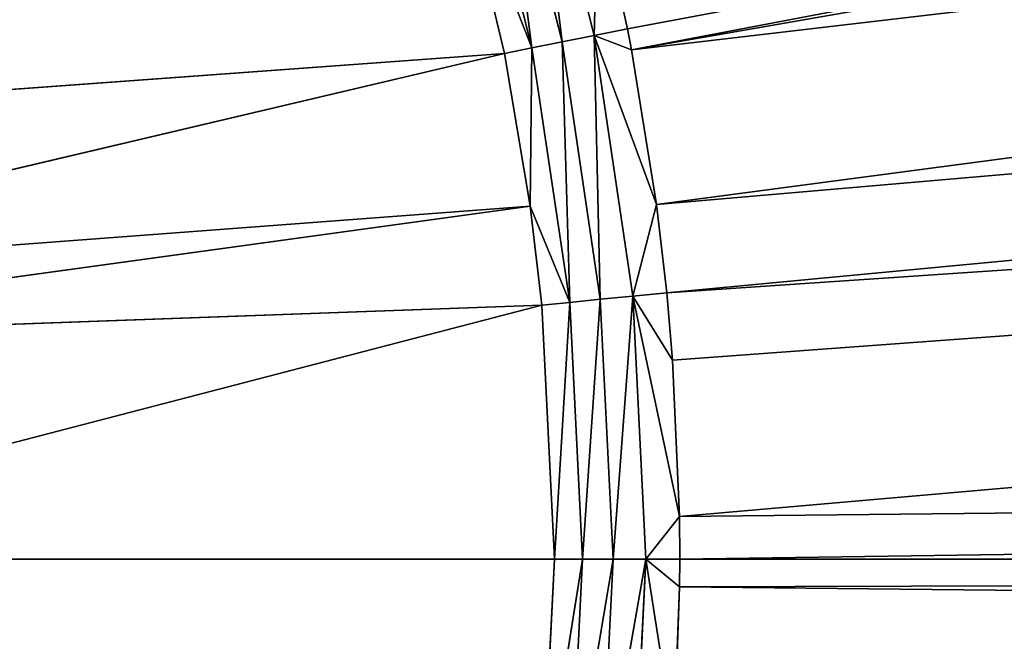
# Model space of a CAD drawing. Extents: x 0 to 500, y 0 to 420.
# Tile 200 of 256: x 278 to 292, y 199 to 207. Entities that reach past the tile are written whole.
import ezdxf

# ---------------------------------------------------------------- set-up
doc = ezdxf.new("R2010")
doc.units = 0
doc.header["$LTSCALE"] = 25.4
doc.layers.get('0').update_dxf_attribs({"linetype": 'CONTINUOUS'})

# ---------------------------------------------------------------- blocks, each defined once
blk = doc.blocks.new('5902539864175_-_S_STL')
at = {"color": 0}
for p, q in [((286.556, 23.068, 212.729), (434.798, 33.617, 184.731)), ((286.556, 23.068, 212.729), (434.798, 33.617, 184.731)), ((434.798, 33.617, 184.731), (286.612, 23.068, 213.016)), ((434.798, 33.617, 184.731), (286.612, 23.068, 213.016)), ((286.612, 23.068, 213.016), (434.784, 33.587, 187.082)), ((286.612, 23.068, 213.016), (434.784, 33.587, 187.082)), ((286.612, 23.068, 213.016), (434.743, 33.492, 195.656)), ((286.612, 23.068, 213.016), (434.743, 33.492, 195.656)), ((286.954, 23.068, 215.135), (434.743, 33.492, 195.656)), ((286.954, 23.068, 215.135), (434.743, 33.492, 195.656)), ((286.954, 23.068, 215.135), (434.718, 33.437, 202.449)), ((286.954, 23.068, 215.135), (434.718, 33.437, 202.449)), ((287.093, 23.068, 216.347), (434.718, 33.437, 202.449)), ((287.093, 23.068, 216.347), (434.718, 33.437, 202.449)), ((287.093, 23.068, 216.347), (434.708, 33.413, 206.426)), ((287.093, 23.068, 216.347), (434.708, 33.413, 206.426)), ((287.172, 23.068, 217.27), (434.708, 33.413, 206.426)), ((287.172, 23.068, 217.27), (434.708, 33.413, 206.426)), ((287.268, 23.068, 219.415), (434.708, 33.413, 206.426)), ((287.268, 23.068, 219.415), (434.708, 33.413, 206.426)), ((287.268, 23.068, 219.415), (434.692, 33.378, 217.82)), ((287.268, 23.068, 219.415), (434.692, 33.378, 217.82)), ((434.692, 33.377, 221.872), (287.27, 23.068, 220.378)), ((434.692, 33.377, 220), (287.27, 23.068, 220.378)), ((434.692, 33.377, 221.872), (287.27, 23.068, 220.378)), ((434.692, 33.377, 220), (287.27, 23.068, 220.378)), ((287.272, 23.068, 220), (434.692, 33.378, 217.82)), ((287.272, 23.068, 220), (434.692, 33.378, 217.82)), ((434.692, 33.377, 220), (287.272, 23.068, 220)), ((434.692, 33.377, 220), (287.272, 23.068, 220)), ((285.659, 22.857, 212.907), (285.222, 22.998, 209.316)), ((286.1, 22.998, 212.819), (285.222, 22.998, 209.316)), ((285.659, 22.857, 212.907), (285.222, 22.998, 209.316)), ((286.1, 22.998, 212.819), (285.222, 22.998, 209.316)), ((286.1, 22.998, 212.819), (285.659, 22.857, 212.907)), ((286.1, 22.998, 212.819), (285.659, 22.857, 212.907)), ((286.556, 23.068, 212.729), (286.1, 22.998, 212.819)), ((286.1, 22.998, 212.819), (286.612, 23.068, 213.016)), ((286.1, 22.998, 212.819), (286.612, 23.068, 213.016)), ((286.1, 22.998, 212.819), (286.954, 23.068, 215.135)), ((286.1, 22.998, 212.819), (286.954, 23.068, 215.135)), ((286.1, 22.998, 212.819), (286.149, 23.068, 210.92)), ((286.1, 22.998, 212.819), (286.149, 23.068, 210.92)), ((286.556, 23.068, 212.729), (286.1, 22.998, 212.819)), ((286.1, 22.998, 212.819), (286.63, 22.998, 216.392)), ((286.1, 22.998, 212.819), (286.63, 22.998, 216.392)), ((286.1, 22.998, 212.819), (286.183, 22.857, 216.436)), ((286.1, 22.998, 212.819), (286.183, 22.857, 216.436)), ((286.556, 23.068, 212.729), (286.149, 23.068, 210.92)), ((286.556, 23.068, 212.729), (286.149, 23.068, 210.92)), ((286.807, 22.998, 220), (286.183, 22.857, 223.564)), ((286.63, 22.998, 216.392), (286.183, 22.857, 216.436)), ((286.807, 22.998, 220), (286.183, 22.857, 223.564)), ((286.63, 22.998, 216.392), (286.183, 22.857, 216.436)), ((286.63, 22.998, 216.392), (286.358, 22.857, 220)), ((286.807, 22.998, 220), (286.358, 22.857, 220)), ((286.807, 22.998, 220), (286.358, 22.857, 220)), ((286.63, 22.998, 216.392), (286.358, 22.857, 220)), ((286.612, 23.068, 213.016), (286.556, 23.068, 212.729)), ((286.612, 23.068, 213.016), (286.556, 23.068, 212.729)), ((286.954, 23.068, 215.135), (286.612, 23.068, 213.016)), ((286.954, 23.068, 215.135), (286.612, 23.068, 213.016)), ((287.093, 23.068, 216.347), (286.63, 22.998, 216.392)), ((286.63, 22.998, 216.392), (287.172, 23.068, 217.27)), ((286.63, 22.998, 216.392), (287.172, 23.068, 217.27)), ((286.63, 22.998, 216.392), (287.268, 23.068, 219.415)), ((286.63, 22.998, 216.392), (287.268, 23.068, 219.415)), ((286.954, 23.068, 215.135), (286.63, 22.998, 216.392)), ((287.093, 23.068, 216.347), (286.63, 22.998, 216.392)), ((286.954, 23.068, 215.135), (286.63, 22.998, 216.392)), ((286.807, 22.998, 220), (286.63, 22.998, 223.608)), ((286.807, 22.998, 220), (286.63, 22.998, 223.608)), ((286.63, 22.998, 216.392), (286.807, 22.998, 220)), ((286.63, 22.998, 216.392), (286.807, 22.998, 220)), ((287.272, 23.068, 220), (286.807, 22.998, 220)), ((286.807, 22.998, 220), (287.27, 23.068, 220.378)), ((286.807, 22.998, 220), (287.27, 23.068, 220.378)), ((286.807, 22.998, 220), (287.192, 23.068, 222.453)), ((286.807, 22.998, 220), (287.192, 23.068, 222.453)), ((287.268, 23.068, 219.415), (286.807, 22.998, 220)), ((287.272, 23.068, 220), (286.807, 22.998, 220)), ((287.268, 23.068, 219.415), (286.807, 22.998, 220)), ((287.093, 23.068, 216.347), (286.954, 23.068, 215.135)), ((287.093, 23.068, 216.347), (286.954, 23.068, 215.135)), ((287.172, 23.068, 217.27), (287.093, 23.068, 216.347)), ((287.172, 23.068, 217.27), (287.093, 23.068, 216.347)), ((287.268, 23.068, 219.415), (287.172, 23.068, 217.27)), ((287.268, 23.068, 219.415), (287.172, 23.068, 217.27)), ((287.27, 23.068, 220.378), (287.192, 23.068, 222.453)), ((287.27, 23.068, 220.378), (287.192, 23.068, 222.453)), ((287.272, 23.068, 220), (287.268, 23.068, 219.415)), ((287.272, 23.068, 220), (287.268, 23.068, 219.415)), ((287.272, 23.068, 220), (287.27, 23.068, 220.378)), ((287.272, 23.068, 220), (287.27, 23.068, 220.378)), ((285.246, 22.647, 212.989), (284.792, 22.857, 209.446)), ((285.659, 22.857, 212.907), (284.792, 22.857, 209.446)), ((285.246, 22.647, 212.989), (284.792, 22.857, 209.446)), ((285.659, 22.857, 212.907), (284.792, 22.857, 209.446)), ((285.659, 22.857, 212.907), (285.246, 22.647, 212.989)), ((285.659, 22.857, 212.907), (285.246, 22.647, 212.989)), ((285.659, 22.857, 212.907), (286.183, 22.857, 216.436)), ((285.659, 22.857, 212.907), (285.763, 22.647, 216.478)), ((285.659, 22.857, 212.907), (286.183, 22.857, 216.436)), ((285.659, 22.857, 212.907), (285.763, 22.647, 216.478)), ((286.358, 22.857, 220), (285.763, 22.647, 223.522)), ((286.183, 22.857, 216.436), (285.763, 22.647, 216.478)), ((286.358, 22.857, 220), (285.763, 22.647, 223.522)), ((286.183, 22.857, 216.436), (285.763, 22.647, 216.478)), ((286.183, 22.857, 216.436), (285.937, 22.647, 220)), ((286.358, 22.857, 220), (285.937, 22.647, 220)), ((286.358, 22.857, 220), (285.937, 22.647, 220)), ((286.183, 22.857, 216.436), (285.937, 22.647, 220)), ((286.358, 22.857, 220), (286.183, 22.857, 223.564)), ((286.183, 22.857, 216.436), (286.358, 22.857, 220)), ((286.358, 22.857, 220), (286.183, 22.857, 223.564)), ((286.183, 22.857, 216.436), (286.358, 22.857, 220)), ((285.246, 22.647, 212.989), (284.235, 22.373, 210.408)), ((285.246, 22.647, 212.989), (284.235, 22.373, 210.408)), ((285.246, 22.647, 212.989), (284.389, 22.647, 209.568)), ((285.246, 22.647, 212.989), (284.389, 22.647, 209.568)), ((284.87, 22.373, 213.064), (285.246, 22.647, 212.989)), ((284.87, 22.373, 213.064), (285.246, 22.647, 212.989)), ((285.763, 22.647, 216.478), (285.222, 22.373, 215.159)), ((285.246, 22.647, 212.989), (285.222, 22.373, 215.159)), ((285.763, 22.647, 216.478), (285.222, 22.373, 215.159)), ((285.246, 22.647, 212.989), (285.222, 22.373, 215.159)), ((285.246, 22.647, 212.989), (285.763, 22.647, 216.478)), ((285.246, 22.647, 212.989), (285.763, 22.647, 216.478)), ((285.937, 22.647, 220), (285.382, 22.373, 223.485)), ((285.382, 22.373, 216.515), (285.763, 22.647, 216.478)), ((285.937, 22.647, 220), (285.382, 22.373, 223.485)), ((285.382, 22.373, 216.515), (285.763, 22.647, 216.478)), ((285.763, 22.647, 216.478), (285.553, 22.373, 220)), ((285.937, 22.647, 220), (285.553, 22.373, 220)), ((285.937, 22.647, 220), (285.553, 22.373, 220)), ((285.763, 22.647, 216.478), (285.553, 22.373, 220)), ((285.937, 22.647, 220), (285.763, 22.647, 223.522)), ((285.763, 22.647, 216.478), (285.937, 22.647, 220)), ((285.937, 22.647, 220), (285.763, 22.647, 223.522)), ((285.763, 22.647, 216.478), (285.937, 22.647, 220)), ((271.184, 11.001, 214.064), (284.87, 22.373, 213.064)), ((271.184, 11.001, 214.064), (284.87, 22.373, 213.064)), ((271.666, 11.001, 216.18), (284.87, 22.373, 213.064)), ((271.666, 11.001, 216.18), (284.87, 22.373, 213.064)), ((271.666, 11.001, 216.18), (285.222, 22.373, 215.159)), ((271.666, 11.001, 216.18), (285.222, 22.373, 215.159)), ((271.795, 11.001, 217.004), (285.222, 22.373, 215.159)), ((271.795, 11.001, 217.004), (285.222, 22.373, 215.159)), ((271.795, 11.001, 217.004), (285.382, 22.373, 216.515)), ((271.795, 11.001, 217.004), (285.382, 22.373, 216.515)), ((272, 11.001, 220), (285.382, 22.373, 216.515)), ((272, 11.001, 220), (285.382, 22.373, 216.515)), ((272, 11.001, 220), (285.553, 22.373, 220)), ((272, 11.001, 220), (285.553, 22.373, 220)), ((284.87, 22.373, 213.064), (284.235, 22.373, 210.408)), ((284.87, 22.373, 213.064), (284.235, 22.373, 210.408)), ((285.222, 22.373, 215.159), (284.87, 22.373, 213.064)), ((285.222, 22.373, 215.159), (284.87, 22.373, 213.064)), ((285.382, 22.373, 216.515), (285.222, 22.373, 215.159)), ((285.382, 22.373, 216.515), (285.222, 22.373, 215.159)), ((285.553, 22.373, 220), (285.382, 22.373, 216.515)), ((285.382, 22.373, 223.485), (285.553, 22.373, 220)), ((285.382, 22.373, 223.485), (285.553, 22.373, 220)), ((285.553, 22.373, 220), (285.382, 22.373, 216.515))]:
    blk.add_line(p, q, dxfattribs=at)
mesh = blk.add_polyface(dxfattribs=at)
corners = [(286.556, 23.068, 212.729), (434.798, 33.617, 184.731), (286.149, 23.068, 210.92)]
mesh.append_faces([[corners[k] for k in face] for face in [(0, 1, 2)]], dxfattribs={"color": 0})
mesh = blk.add_polyface(dxfattribs=at)
corners = [(286.612, 23.068, 213.016), (434.798, 33.617, 184.731), (286.556, 23.068, 212.729)]
mesh.append_faces([[corners[k] for k in face] for face in [(0, 1, 2)]], dxfattribs={"color": 0})
mesh = blk.add_polyface(dxfattribs=at)
corners = [(286.612, 23.068, 213.016), (434.784, 33.587, 187.082), (434.798, 33.617, 184.731)]
mesh.append_faces([[corners[k] for k in face] for face in [(0, 1, 2)]], dxfattribs={"color": 0})
mesh = blk.add_polyface(dxfattribs=at)
corners = [(286.612, 23.068, 213.016), (434.743, 33.492, 195.656), (434.784, 33.587, 187.082)]
mesh.append_faces([[corners[k] for k in face] for face in [(0, 1, 2)]], dxfattribs={"color": 0})
mesh = blk.add_polyface(dxfattribs=at)
corners = [(286.954, 23.068, 215.135), (434.743, 33.492, 195.656), (286.612, 23.068, 213.016)]
mesh.append_faces([[corners[k] for k in face] for face in [(0, 1, 2)]], dxfattribs={"color": 0})
mesh = blk.add_polyface(dxfattribs=at)
corners = [(286.954, 23.068, 215.135), (434.718, 33.437, 202.449), (434.743, 33.492, 195.656)]
mesh.append_faces([[corners[k] for k in face] for face in [(0, 1, 2)]], dxfattribs={"color": 0})
mesh = blk.add_polyface(dxfattribs=at)
corners = [(287.093, 23.068, 216.347), (434.718, 33.437, 202.449), (286.954, 23.068, 215.135)]
mesh.append_faces([[corners[k] for k in face] for face in [(0, 1, 2)]], dxfattribs={"color": 0})
mesh = blk.add_polyface(dxfattribs=at)
corners = [(287.093, 23.068, 216.347), (434.708, 33.413, 206.426), (434.718, 33.437, 202.449)]
mesh.append_faces([[corners[k] for k in face] for face in [(0, 1, 2)]], dxfattribs={"color": 0})
mesh = blk.add_polyface(dxfattribs=at)
corners = [(287.172, 23.068, 217.27), (434.708, 33.413, 206.426), (287.093, 23.068, 216.347)]
mesh.append_faces([[corners[k] for k in face] for face in [(0, 1, 2)]], dxfattribs={"color": 0})
mesh = blk.add_polyface(dxfattribs=at)
corners = [(287.268, 23.068, 219.415), (434.708, 33.413, 206.426), (287.172, 23.068, 217.27)]
mesh.append_faces([[corners[k] for k in face] for face in [(0, 1, 2)]], dxfattribs={"color": 0})
mesh = blk.add_polyface(dxfattribs=at)
corners = [(287.192, 23.068, 222.453), (434.692, 33.377, 221.872), (287.27, 23.068, 220.378)]
mesh.append_faces([[corners[k] for k in face] for face in [(0, 1, 2)]], dxfattribs={"color": 0})
mesh = blk.add_polyface(dxfattribs=at)
corners = [(287.268, 23.068, 219.415), (434.692, 33.378, 217.82), (434.708, 33.413, 206.426)]
mesh.append_faces([[corners[k] for k in face] for face in [(0, 1, 2)]], dxfattribs={"color": 0})
mesh = blk.add_polyface(dxfattribs=at)
corners = [(287.272, 23.068, 220), (434.692, 33.378, 217.82), (287.268, 23.068, 219.415)]
mesh.append_faces([[corners[k] for k in face] for face in [(0, 1, 2)]], dxfattribs={"color": 0})
mesh = blk.add_polyface(dxfattribs=at)
corners = [(287.27, 23.068, 220.378), (434.692, 33.377, 220), (287.272, 23.068, 220)]
mesh.append_faces([[corners[k] for k in face] for face in [(0, 1, 2)]], dxfattribs={"color": 0})
mesh = blk.add_polyface(dxfattribs=at)
corners = [(434.692, 33.377, 221.872), (434.692, 33.377, 220), (287.27, 23.068, 220.378)]
mesh.append_faces([[corners[k] for k in face] for face in [(0, 1, 2)]], dxfattribs={"color": 0})
mesh = blk.add_polyface(dxfattribs=at)
corners = [(434.692, 33.377, 220), (434.692, 33.378, 217.82), (287.272, 23.068, 220)]
mesh.append_faces([[corners[k] for k in face] for face in [(0, 1, 2)]], dxfattribs={"color": 0})
mesh = blk.add_polyface(dxfattribs=at)
corners = [(285.659, 22.857, 212.907), (285.222, 22.998, 209.316), (284.792, 22.857, 209.446)]
mesh.append_faces([[corners[k] for k in face] for face in [(0, 1, 2)]], dxfattribs={"color": 0})
mesh = blk.add_polyface(dxfattribs=at)
corners = [(286.1, 22.998, 212.819), (286.149, 23.068, 210.92), (285.222, 22.998, 209.316)]
mesh.append_faces([[corners[k] for k in face] for face in [(0, 1, 2)]], dxfattribs={"color": 0})
mesh = blk.add_polyface(dxfattribs=at)
corners = [(285.659, 22.857, 212.907), (286.1, 22.998, 212.819), (285.222, 22.998, 209.316)]
mesh.append_faces([[corners[k] for k in face] for face in [(0, 1, 2)]], dxfattribs={"color": 0})
mesh = blk.add_polyface(dxfattribs=at)
corners = [(286.183, 22.857, 216.436), (286.1, 22.998, 212.819), (285.659, 22.857, 212.907)]
mesh.append_faces([[corners[k] for k in face] for face in [(0, 1, 2)]], dxfattribs={"color": 0})
mesh = blk.add_polyface(dxfattribs=at)
corners = [(286.612, 23.068, 213.016), (286.556, 23.068, 212.729), (286.1, 22.998, 212.819)]
mesh.append_faces([[corners[k] for k in face] for face in [(0, 1, 2)]], dxfattribs={"color": 0})
mesh = blk.add_polyface(dxfattribs=at)
corners = [(286.954, 23.068, 215.135), (286.612, 23.068, 213.016), (286.1, 22.998, 212.819)]
mesh.append_faces([[corners[k] for k in face] for face in [(0, 1, 2)]], dxfattribs={"color": 0})
mesh = blk.add_polyface(dxfattribs=at)
corners = [(286.63, 22.998, 216.392), (286.954, 23.068, 215.135), (286.1, 22.998, 212.819)]
mesh.append_faces([[corners[k] for k in face] for face in [(0, 1, 2)]], dxfattribs={"color": 0})
mesh = blk.add_polyface(dxfattribs=at)
corners = [(286.1, 22.998, 212.819), (286.556, 23.068, 212.729), (286.149, 23.068, 210.92)]
mesh.append_faces([[corners[k] for k in face] for face in [(0, 1, 2)]], dxfattribs={"color": 0})
mesh = blk.add_polyface(dxfattribs=at)
corners = [(286.183, 22.857, 216.436), (286.63, 22.998, 216.392), (286.1, 22.998, 212.819)]
mesh.append_faces([[corners[k] for k in face] for face in [(0, 1, 2)]], dxfattribs={"color": 0})
mesh = blk.add_polyface(dxfattribs=at)
corners = [(286.63, 22.998, 223.608), (286.807, 22.998, 220), (286.183, 22.857, 223.564)]
mesh.append_faces([[corners[k] for k in face] for face in [(0, 1, 2)]], dxfattribs={"color": 0})
mesh = blk.add_polyface(dxfattribs=at)
corners = [(286.183, 22.857, 223.564), (286.807, 22.998, 220), (286.358, 22.857, 220)]
mesh.append_faces([[corners[k] for k in face] for face in [(0, 1, 2)]], dxfattribs={"color": 0})
mesh = blk.add_polyface(dxfattribs=at)
corners = [(286.358, 22.857, 220), (286.63, 22.998, 216.392), (286.183, 22.857, 216.436)]
mesh.append_faces([[corners[k] for k in face] for face in [(0, 1, 2)]], dxfattribs={"color": 0})
mesh = blk.add_polyface(dxfattribs=at)
corners = [(286.807, 22.998, 220), (286.63, 22.998, 216.392), (286.358, 22.857, 220)]
mesh.append_faces([[corners[k] for k in face] for face in [(0, 1, 2)]], dxfattribs={"color": 0})
mesh = blk.add_polyface(dxfattribs=at)
corners = [(286.63, 22.998, 223.608), (287.192, 23.068, 222.453), (286.807, 22.998, 220)]
mesh.append_faces([[corners[k] for k in face] for face in [(0, 1, 2)]], dxfattribs={"color": 0})
mesh = blk.add_polyface(dxfattribs=at)
corners = [(287.172, 23.068, 217.27), (287.093, 23.068, 216.347), (286.63, 22.998, 216.392)]
mesh.append_faces([[corners[k] for k in face] for face in [(0, 1, 2)]], dxfattribs={"color": 0})
mesh = blk.add_polyface(dxfattribs=at)
corners = [(287.268, 23.068, 219.415), (287.172, 23.068, 217.27), (286.63, 22.998, 216.392)]
mesh.append_faces([[corners[k] for k in face] for face in [(0, 1, 2)]], dxfattribs={"color": 0})
mesh = blk.add_polyface(dxfattribs=at)
corners = [(286.807, 22.998, 220), (287.268, 23.068, 219.415), (286.63, 22.998, 216.392)]
mesh.append_faces([[corners[k] for k in face] for face in [(0, 1, 2)]], dxfattribs={"color": 0})
mesh = blk.add_polyface(dxfattribs=at)
corners = [(286.63, 22.998, 216.392), (287.093, 23.068, 216.347), (286.954, 23.068, 215.135)]
mesh.append_faces([[corners[k] for k in face] for face in [(0, 1, 2)]], dxfattribs={"color": 0})
mesh = blk.add_polyface(dxfattribs=at)
corners = [(287.27, 23.068, 220.378), (287.272, 23.068, 220), (286.807, 22.998, 220)]
mesh.append_faces([[corners[k] for k in face] for face in [(0, 1, 2)]], dxfattribs={"color": 0})
mesh = blk.add_polyface(dxfattribs=at)
corners = [(287.192, 23.068, 222.453), (287.27, 23.068, 220.378), (286.807, 22.998, 220)]
mesh.append_faces([[corners[k] for k in face] for face in [(0, 1, 2)]], dxfattribs={"color": 0})
mesh = blk.add_polyface(dxfattribs=at)
corners = [(287.272, 23.068, 220), (287.268, 23.068, 219.415), (286.807, 22.998, 220)]
mesh.append_faces([[corners[k] for k in face] for face in [(0, 1, 2)]], dxfattribs={"color": 0})
mesh = blk.add_polyface(dxfattribs=at)
corners = [(285.246, 22.647, 212.989), (284.792, 22.857, 209.446), (284.389, 22.647, 209.568)]
mesh.append_faces([[corners[k] for k in face] for face in [(0, 1, 2)]], dxfattribs={"color": 0})
mesh = blk.add_polyface(dxfattribs=at)
corners = [(285.246, 22.647, 212.989), (285.659, 22.857, 212.907), (284.792, 22.857, 209.446)]
mesh.append_faces([[corners[k] for k in face] for face in [(0, 1, 2)]], dxfattribs={"color": 0})
mesh = blk.add_polyface(dxfattribs=at)
corners = [(285.763, 22.647, 216.478), (285.659, 22.857, 212.907), (285.246, 22.647, 212.989)]
mesh.append_faces([[corners[k] for k in face] for face in [(0, 1, 2)]], dxfattribs={"color": 0})
mesh = blk.add_polyface(dxfattribs=at)
corners = [(285.763, 22.647, 216.478), (286.183, 22.857, 216.436), (285.659, 22.857, 212.907)]
mesh.append_faces([[corners[k] for k in face] for face in [(0, 1, 2)]], dxfattribs={"color": 0})
mesh = blk.add_polyface(dxfattribs=at)
corners = [(286.183, 22.857, 223.564), (286.358, 22.857, 220), (285.763, 22.647, 223.522)]
mesh.append_faces([[corners[k] for k in face] for face in [(0, 1, 2)]], dxfattribs={"color": 0})
mesh = blk.add_polyface(dxfattribs=at)
corners = [(285.763, 22.647, 223.522), (286.358, 22.857, 220), (285.937, 22.647, 220)]
mesh.append_faces([[corners[k] for k in face] for face in [(0, 1, 2)]], dxfattribs={"color": 0})
mesh = blk.add_polyface(dxfattribs=at)
corners = [(285.937, 22.647, 220), (286.183, 22.857, 216.436), (285.763, 22.647, 216.478)]
mesh.append_faces([[corners[k] for k in face] for face in [(0, 1, 2)]], dxfattribs={"color": 0})
mesh = blk.add_polyface(dxfattribs=at)
corners = [(286.358, 22.857, 220), (286.183, 22.857, 216.436), (285.937, 22.647, 220)]
mesh.append_faces([[corners[k] for k in face] for face in [(0, 1, 2)]], dxfattribs={"color": 0})
mesh = blk.add_polyface(dxfattribs=at)
corners = [(284.87, 22.373, 213.064), (285.246, 22.647, 212.989), (284.235, 22.373, 210.408)]
mesh.append_faces([[corners[k] for k in face] for face in [(0, 1, 2)]], dxfattribs={"color": 0})
mesh = blk.add_polyface(dxfattribs=at)
corners = [(285.246, 22.647, 212.989), (284.389, 22.647, 209.568), (284.235, 22.373, 210.408)]
mesh.append_faces([[corners[k] for k in face] for face in [(0, 1, 2)]], dxfattribs={"color": 0})
mesh = blk.add_polyface(dxfattribs=at)
corners = [(285.222, 22.373, 215.159), (285.246, 22.647, 212.989), (284.87, 22.373, 213.064)]
mesh.append_faces([[corners[k] for k in face] for face in [(0, 1, 2)]], dxfattribs={"color": 0})
mesh = blk.add_polyface(dxfattribs=at)
corners = [(285.382, 22.373, 216.515), (285.763, 22.647, 216.478), (285.222, 22.373, 215.159)]
mesh.append_faces([[corners[k] for k in face] for face in [(0, 1, 2)]], dxfattribs={"color": 0})
mesh = blk.add_polyface(dxfattribs=at)
corners = [(285.763, 22.647, 216.478), (285.246, 22.647, 212.989), (285.222, 22.373, 215.159)]
mesh.append_faces([[corners[k] for k in face] for face in [(0, 1, 2)]], dxfattribs={"color": 0})
mesh = blk.add_polyface(dxfattribs=at)
corners = [(285.763, 22.647, 223.522), (285.937, 22.647, 220), (285.382, 22.373, 223.485)]
mesh.append_faces([[corners[k] for k in face] for face in [(0, 1, 2)]], dxfattribs={"color": 0})
mesh = blk.add_polyface(dxfattribs=at)
corners = [(285.382, 22.373, 223.485), (285.937, 22.647, 220), (285.553, 22.373, 220)]
mesh.append_faces([[corners[k] for k in face] for face in [(0, 1, 2)]], dxfattribs={"color": 0})
mesh = blk.add_polyface(dxfattribs=at)
corners = [(285.553, 22.373, 220), (285.763, 22.647, 216.478), (285.382, 22.373, 216.515)]
mesh.append_faces([[corners[k] for k in face] for face in [(0, 1, 2)]], dxfattribs={"color": 0})
mesh = blk.add_polyface(dxfattribs=at)
corners = [(285.937, 22.647, 220), (285.763, 22.647, 216.478), (285.553, 22.373, 220)]
mesh.append_faces([[corners[k] for k in face] for face in [(0, 1, 2)]], dxfattribs={"color": 0})
mesh = blk.add_polyface(dxfattribs=at)
corners = [(271.184, 11.001, 214.064), (284.022, 22.373, 209.679), (270.673, 11.001, 212.476)]
mesh.append_faces([[corners[k] for k in face] for face in [(0, 1, 2)]], dxfattribs={"color": 0})
mesh = blk.add_polyface(dxfattribs=at)
corners = [(271.184, 11.001, 214.064), (284.235, 22.373, 210.408), (284.022, 22.373, 209.679)]
mesh.append_faces([[corners[k] for k in face] for face in [(0, 1, 2)]], dxfattribs={"color": 0})
mesh = blk.add_polyface(dxfattribs=at)
corners = [(271.184, 11.001, 214.064), (284.87, 22.373, 213.064), (284.235, 22.373, 210.408)]
mesh.append_faces([[corners[k] for k in face] for face in [(0, 1, 2)]], dxfattribs={"color": 0})
mesh = blk.add_polyface(dxfattribs=at)
corners = [(271.666, 11.001, 216.18), (284.87, 22.373, 213.064), (271.184, 11.001, 214.064)]
mesh.append_faces([[corners[k] for k in face] for face in [(0, 1, 2)]], dxfattribs={"color": 0})
mesh = blk.add_polyface(dxfattribs=at)
corners = [(271.666, 11.001, 216.18), (285.222, 22.373, 215.159), (284.87, 22.373, 213.064)]
mesh.append_faces([[corners[k] for k in face] for face in [(0, 1, 2)]], dxfattribs={"color": 0})
mesh = blk.add_polyface(dxfattribs=at)
corners = [(271.795, 11.001, 217.004), (285.222, 22.373, 215.159), (271.666, 11.001, 216.18)]
mesh.append_faces([[corners[k] for k in face] for face in [(0, 1, 2)]], dxfattribs={"color": 0})
mesh = blk.add_polyface(dxfattribs=at)
corners = [(271.795, 11.001, 217.004), (285.382, 22.373, 216.515), (285.222, 22.373, 215.159)]
mesh.append_faces([[corners[k] for k in face] for face in [(0, 1, 2)]], dxfattribs={"color": 0})
mesh = blk.add_polyface(dxfattribs=at)
corners = [(272, 11.001, 220), (285.382, 22.373, 216.515), (271.795, 11.001, 217.004)]
mesh.append_faces([[corners[k] for k in face] for face in [(0, 1, 2)]], dxfattribs={"color": 0})
mesh = blk.add_polyface(dxfattribs=at)
corners = [(285.382, 22.373, 223.485), (272, 11.001, 220), (271.795, 11.001, 222.996)]
mesh.append_faces([[corners[k] for k in face] for face in [(0, 1, 2)]], dxfattribs={"color": 0})
mesh = blk.add_polyface(dxfattribs=at)
corners = [(285.553, 22.373, 220), (285.382, 22.373, 216.515), (272, 11.001, 220)]
mesh.append_faces([[corners[k] for k in face] for face in [(0, 1, 2)]], dxfattribs={"color": 0})
mesh = blk.add_polyface(dxfattribs=at)
corners = [(285.382, 22.373, 223.485), (285.553, 22.373, 220), (272, 11.001, 220)]
mesh.append_faces([[corners[k] for k in face] for face in [(0, 1, 2)]], dxfattribs={"color": 0})

msp = doc.modelspace()

# ---------------------------------------------------------------- block references
at = {"color": 254, "extrusion": (0, -1, -5.55112e-17)}
msp.add_blockref('5902539864175_-_S_STL', (0, 0, -420), dxfattribs=at)

doc.saveas('drawing.dxf')
